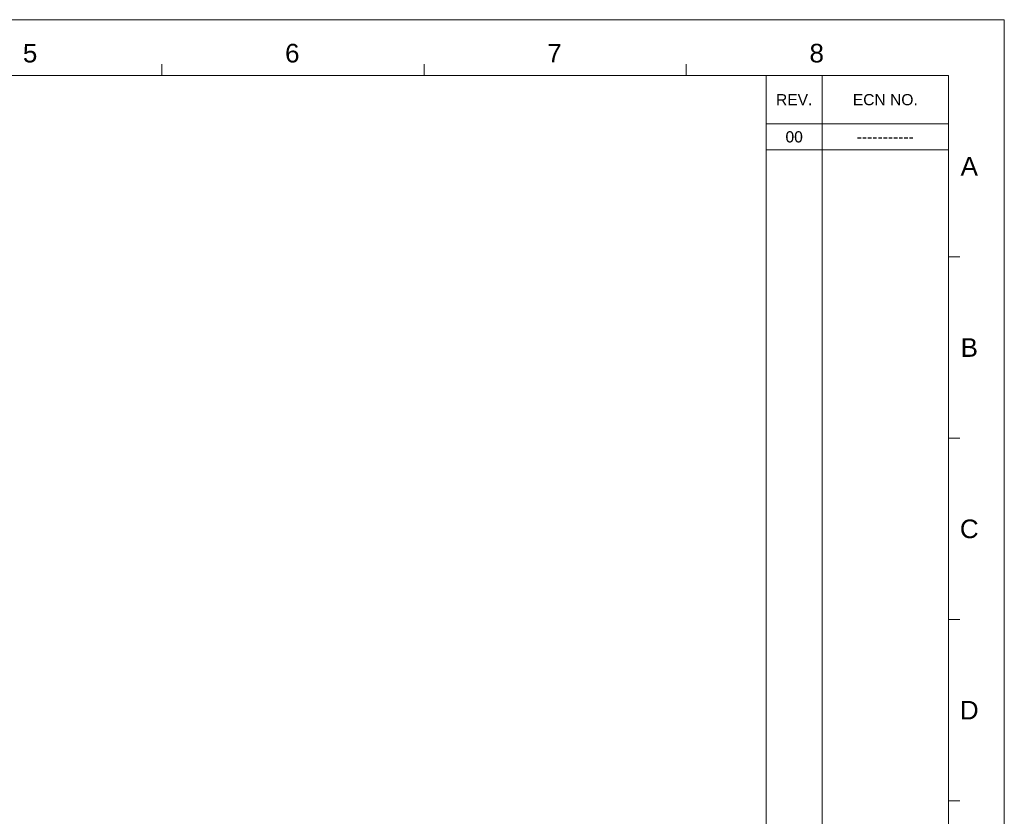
# Model space of a CAD drawing. Extents: x 879 to 1770, y -20 to 610.
# Tile 21 of 21: x 1373 to 1770, y 288 to 610. Entities that reach past the tile are written whole.
import ezdxf
from ezdxf.enums import TextEntityAlignment as Align

# ---------------------------------------------------------------- set-up
doc = ezdxf.new("R2010")
doc.units = 0
doc.header["$LTSCALE"] = 2
doc.header["$MEASUREMENT"] = 0
doc.layers.get('0').update_dxf_attribs({"linetype": 'CONTINUOUS'})
doc.styles.add('TEXTSTYLE_1', font='ARIAL.TTF')

msp = doc.modelspace()

# ---------------------------------------------------------------- linework, layer by layer
at = {"linetype": 'Continuous', "lineweight": 5}
for p, q in [((878.658, 609.697), (1769.658, 609.697)), ((1769.658, 609.697), (1769.658, -20.303)), ((1429.908, 587.197), (1429.908, 591.697)), ((1535.658, 587.197), (1535.658, 591.697)), ((1641.408, 587.197), (1641.408, 591.697)), ((901.158, 587.197), (1747.158, 587.197)), ((1673.658, 587.197), (1673.658, 84.697)), ((1696.158, 587.197), (1696.158, 84.697)), ((1747.158, 587.197), (1747.158, 2.197)), ((1673.658, 567.697), (1747.158, 567.697)), ((1673.658, 557.197), (1747.158, 557.197)), ((1747.158, 514.072), (1751.658, 514.072)), ((1747.158, 440.947), (1751.658, 440.947)), ((1747.158, 367.822), (1751.658, 367.822)), ((1747.158, 294.697), (1751.658, 294.697))]:
    msp.add_line(p, q, dxfattribs=at)

# ---------------------------------------------------------------- texts
at = {"linetype": 'Continuous', "lineweight": 5, "style": 'TEXTSTYLE_1'}
for s, height, p in [('5', 7.5, (1376.752, 592.454)), ('6', 7.5, (1482.502, 592.454)), ('7', 7.5, (1588.252, 592.454)), ('8', 7.5, (1694.002, 592.454)), ('ECN NO.', 4.5, (1721.658, 575.197)), ('REV.', 4.5, (1684.908, 575.197)), ('00', 4.5, (1684.908, 560.197)), ('-----------', 4.5, (1721.658, 560.197)), ('A', 7.5, (1755.533, 546.838)), ('B', 7.5, (1755.533, 473.713)), ('C', 7.5, (1755.533, 400.588)), ('D', 7.5, (1755.533, 327.463))]:
    msp.add_text(s, height=height, dxfattribs=at).set_placement(p, align=Align.CENTER)

doc.saveas('drawing.dxf')
